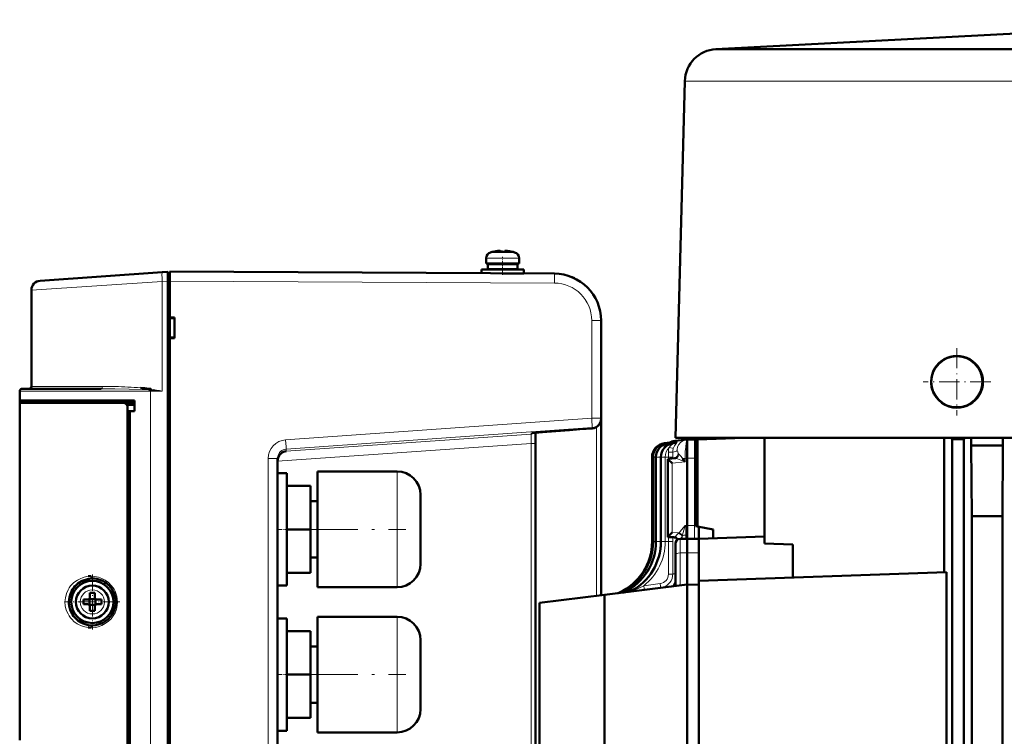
# Model space of a CAD drawing. Extents: x -2073 to 2460, y -1838 to 686.
# Tile 9 of 94: x -1813 to -1603, y 532 to 685. Entities that reach past the tile are written whole.
import ezdxf

# ---------------------------------------------------------------- set-up
doc = ezdxf.new("R2010")
doc.units = 0
doc.linetypes.add('DASHDOT', pattern=[18.5, 12, -3, 0.5, -3])

msp = doc.modelspace()

# ---------------------------------------------------------------- linework, layer by layer
at = {"color": 7, "lineweight": 50}
for p, q in [((-1543.26, 685.17), (-1664.63, 678.88)), ((-1664.43, 678.89), (-1664.59, 678.88)), ((-1664.19, 678.89), (-1664.43, 678.89)), ((-1664.19, 678.89), (-1661.82, 678.89)), ((-1661.82, 678.89), (-1644.38, 678.89)), ((-1644.38, 678.89), (-1551.21, 678.89)), ((-1671.26, 672.07), (-1673.26, 595.89)), ((-1712.07, 635.66), (-1712.06, 635.64)), ((-1710.91, 635.82), (-1711.08, 635.8)), ((-1710.64, 635.64), (-1710.64, 635.8)), ((-1709.64, 635.64), (-1709.64, 635.8)), ((-1709.37, 635.82), (-1709.21, 635.8)), ((-1708.22, 635.64), (-1708.21, 635.66)), ((-1713.64, 634.25), (-1713.64, 633.12)), ((-1713.64, 633.12), (-1713.64, 634.25)), ((-1713.64, 633.12), (-1710.14, 633.12)), ((-1713.29, 631.92), (-1713.29, 633.02)), ((-1713.29, 631.92), (-1713.29, 633.02)), ((-1710.14, 633.02), (-1713.29, 633.02)), ((-1712.14, 633.02), (-1712.14, 633.12)), ((-1712.14, 633.02), (-1712.14, 633.12)), ((-1710.14, 633.12), (-1706.64, 633.12)), ((-1706.99, 633.02), (-1710.14, 633.02)), ((-1708.14, 633.12), (-1708.14, 633.02)), ((-1706.99, 633.02), (-1706.99, 631.92)), ((-1706.64, 633.12), (-1706.64, 634.25)), ((-1808.79, 629.46), (-1782.74, 631.28)), ((-1782.74, 631.28), (-1781.55, 631.36)), ((-1781.55, 629.37), (-1781.55, 631.36)), ((-1781.15, 631.09), (-1781.55, 631.09)), ((-1699.09, 630.96), (-1781.15, 631.39)), ((-1714.64, 631.82), (-1714.64, 631.04)), ((-1710.14, 631.82), (-1714.64, 631.82)), ((-1714.64, 631.04), (-1714.64, 631.82)), ((-1710.14, 631.92), (-1713.29, 631.92)), ((-1712.14, 631.82), (-1712.14, 631.92)), ((-1712.14, 631.82), (-1712.14, 631.92)), ((-1706.99, 631.92), (-1710.14, 631.92)), ((-1705.64, 631.82), (-1710.14, 631.82)), ((-1705.64, 631.02), (-1710.06, 631.02)), ((-1708.14, 631.92), (-1708.14, 631.82)), ((-1708.14, 631.02), (-1708.14, 631.01)), ((-1705.64, 631.02), (-1705.64, 631.82)), ((-1781.55, 421.41), (-1781.55, 629.37)), ((-1781.15, 629.39), (-1781.15, 621.59)), ((-1810.65, 627.46), (-1810.65, 606.89)), ((-1781.15, 621.59), (-1780.15, 621.59)), ((-1781.15, 621.59), (-1781.15, 621.45)), ((-1781.15, 621.54), (-1781.15, 617.24)), ((-1781.15, 621.45), (-1780.15, 621.39)), ((-1780.15, 621.59), (-1780.15, 617.19)), ((-1689.15, 600.12), (-1689.15, 620.96)), ((-1780.15, 617.39), (-1781.15, 617.32)), ((-1781.15, 617.32), (-1781.15, 617.19)), ((-1781.15, 617.19), (-1781.15, 529.59)), ((-1780.15, 617.19), (-1781.15, 617.19)), ((-1813.15, 603.89), (-1813.15, 605.89)), ((-1804.74, 606.39), (-1812.65, 606.39)), ((-1795.74, 606.39), (-1804.74, 606.39)), ((-1785.23, 606.1), (-1785.61, 606.13)), ((-1785.24, 606.11), (-1785.6, 606.14)), ((-1785.56, 606.39), (-1785.18, 606.37)), ((-1813.15, 603.39), (-1813.15, 603.89)), ((-1788.65, 603.89), (-1813.15, 603.89)), ((-1813.15, 603.39), (-1791.09, 603.39)), ((-1813.15, 531.39), (-1813.15, 603.39)), ((-1812.85, 603.39), (-1812.85, 603.89)), ((-1788.65, 603.39), (-1791.09, 603.39)), ((-1788.65, 602.94), (-1790.32, 602.99)), ((-1788.65, 601.59), (-1788.65, 603.89)), ((-1790.15, 448.36), (-1790.15, 602.42)), ((-1788.65, 601.59), (-1790.15, 601.59)), ((-1789.65, 601.55), (-1790.15, 601.54)), ((-1790.15, 601.54), (-1790.15, 449.24)), ((-1788.65, 601.59), (-1789.65, 601.55)), ((-1789.65, 601.55), (-1789.65, 449.22)), ((-1689.15, 599.92), (-1689.15, 600.12)), ((-1689.15, 562.33), (-1689.15, 599.92)), ((-1703.15, 594.7), (-1703.15, 596.98)), ((-1693.65, 597.74), (-1691, 597.93)), ((-1703.15, 456.08), (-1703.15, 594.7)), ((-1674.54, 594.92), (-1675.63, 594.79)), ((-1674.49, 594.9), (-1675.42, 594.79)), ((-1674.11, 594.87), (-1674.79, 594.79)), ((-1673.38, 594.83), (-1673.75, 594.79)), ((-1670.79, 595.58), (-1673.34, 595.27)), ((-1666.99, 595.89), (-1673.26, 595.89)), ((-1670.76, 595.59), (-1670.79, 595.58)), ((-1669.23, 595.55), (-1670.76, 595.59)), ((-1670.76, 595.59), (-1670.76, 594.05)), ((-1668.95, 594.59), (-1668.95, 577.04)), ((-1659.52, 595.89), (-1668.78, 595.59)), ((-1668.78, 595.59), (-1668.78, 595.59)), ((-1668.78, 595.59), (-1668.58, 595.58)), ((-1658.6, 595.89), (-1668.58, 595.58)), ((-1668.58, 576.97), (-1668.58, 595.58)), ((-1668.27, 595.89), (-1668.27, 595.61)), ((-1659.76, 595.89), (-1666.99, 595.89)), ((-1650.74, 595.89), (-1659.76, 595.89)), ((-1654.26, 573.39), (-1654.26, 595.89)), ((-1635.64, 595.89), (-1650.74, 595.89)), ((-1610.83, 595.89), (-1635.64, 595.89)), ((-1615.99, 567.21), (-1615.99, 595.89)), ((-1614.25, 595.64), (-1614.55, 595.89)), ((-1614.25, 455.74), (-1614.25, 595.64)), ((-1614.25, 595.64), (-1611.75, 595.64)), ((-1611.75, 595.64), (-1611.45, 595.89)), ((-1611.75, 455.74), (-1611.75, 595.64)), ((-1543.26, 595.89), (-1610.83, 595.89)), ((-1670.76, 594.05), (-1670.76, 591.59)), ((-1610.04, 579.21), (-1610.19, 594.27)), ((-1603.44, 594.27), (-1610.19, 594.27)), ((-1603.54, 579.21), (-1603.44, 594.27)), ((-1758.15, 459.26), (-1758.15, 591.51)), ((-1678.26, 591.81), (-1678.26, 573.78)), ((-1678.05, 591.81), (-1678.05, 573.78)), ((-1677.43, 573.78), (-1677.43, 591.81)), ((-1676.38, 573.78), (-1676.38, 591.81)), ((-1674.91, 591.38), (-1674.03, 591.49)), ((-1674.91, 574.73), (-1674.91, 591.38)), ((-1674.03, 591.49), (-1673.45, 591.56)), ((-1671.19, 590.83), (-1671.38, 590.97)), ((-1670.76, 591.59), (-1670.76, 591.58)), ((-1670.76, 577.22), (-1670.76, 591.58)), ((-1758.15, 576.39), (-1758.15, 588.39)), ((-1756.15, 588.39), (-1758.15, 588.39)), ((-1758.15, 576.39), (-1758.15, 588.39)), ((-1756.15, 588.39), (-1758.15, 588.39)), ((-1758.15, 576.39), (-1758.15, 588.39)), ((-1756.15, 588.39), (-1758.15, 588.39)), ((-1758.15, 576.39), (-1758.15, 588.39)), ((-1756.15, 588.39), (-1758.15, 588.39)), ((-1758.15, 576.39), (-1758.15, 588.39)), ((-1756.15, 588.39), (-1758.15, 588.39)), ((-1756.15, 588.39), (-1756.15, 576.39)), ((-1756.15, 588.39), (-1756.15, 576.39)), ((-1756.15, 588.39), (-1756.15, 576.39)), ((-1756.15, 588.39), (-1756.15, 576.39)), ((-1756.15, 588.39), (-1756.15, 576.39)), ((-1749.65, 576.39), (-1749.65, 588.74)), ((-1749.65, 588.74), (-1732.65, 588.74)), ((-1749.65, 576.39), (-1749.65, 588.74)), ((-1749.65, 588.74), (-1732.65, 588.74)), ((-1749.65, 576.39), (-1749.65, 588.74)), ((-1749.65, 588.74), (-1732.65, 588.74)), ((-1749.65, 576.39), (-1749.65, 588.74)), ((-1749.65, 588.74), (-1732.65, 588.74)), ((-1749.65, 576.39), (-1749.65, 588.74)), ((-1749.65, 588.74), (-1732.65, 588.74)), ((-1756.15, 585.64), (-1751.15, 585.64)), ((-1756.15, 585.64), (-1751.15, 585.64)), ((-1756.15, 585.64), (-1751.15, 585.64)), ((-1756.15, 585.64), (-1751.15, 585.64)), ((-1756.15, 585.64), (-1751.15, 585.64)), ((-1751.15, 576.39), (-1751.15, 585.64)), ((-1751.15, 576.39), (-1751.15, 585.64)), ((-1751.15, 576.39), (-1751.15, 585.64)), ((-1751.15, 576.39), (-1751.15, 585.64)), ((-1751.15, 576.39), (-1751.15, 585.64)), ((-1749.65, 582.39), (-1751.15, 582.39)), ((-1749.65, 582.39), (-1751.15, 582.39)), ((-1749.65, 582.39), (-1751.15, 582.39)), ((-1749.65, 582.39), (-1751.15, 582.39)), ((-1749.65, 582.39), (-1751.15, 582.39)), ((-1727.65, 583.74), (-1727.65, 576.39)), ((-1727.65, 583.74), (-1727.65, 576.39)), ((-1727.65, 583.74), (-1727.65, 576.39)), ((-1727.65, 583.74), (-1727.65, 576.39)), ((-1727.65, 583.74), (-1727.65, 576.39)), ((-1610.04, 455.74), (-1610.04, 579.21)), ((-1610.04, 579.21), (-1603.54, 579.21)), ((-1603.54, 455.74), (-1603.54, 579.21)), ((-1758.15, 564.39), (-1758.15, 576.39)), ((-1758.15, 564.39), (-1758.15, 576.39)), ((-1758.15, 564.39), (-1758.15, 576.39)), ((-1758.15, 564.39), (-1758.15, 576.39)), ((-1758.15, 564.39), (-1758.15, 576.39)), ((-1751.15, 576.39), (-1756.15, 576.39)), ((-1756.15, 576.39), (-1756.15, 564.39)), ((-1751.15, 576.39), (-1756.15, 576.39)), ((-1756.15, 576.39), (-1756.15, 564.39)), ((-1751.15, 576.39), (-1756.15, 576.39)), ((-1756.15, 576.39), (-1756.15, 564.39)), ((-1751.15, 576.39), (-1756.15, 576.39)), ((-1756.15, 576.39), (-1756.15, 564.39)), ((-1751.15, 576.39), (-1756.15, 576.39)), ((-1756.15, 576.39), (-1756.15, 564.39)), ((-1751.15, 567.14), (-1751.15, 576.39)), ((-1751.15, 567.14), (-1751.15, 576.39)), ((-1751.15, 567.14), (-1751.15, 576.39)), ((-1751.15, 567.14), (-1751.15, 576.39)), ((-1751.15, 567.14), (-1751.15, 576.39)), ((-1749.65, 564.04), (-1749.65, 576.39)), ((-1749.65, 564.04), (-1749.65, 576.39)), ((-1749.65, 564.04), (-1749.65, 576.39)), ((-1749.65, 564.04), (-1749.65, 576.39)), ((-1749.65, 564.04), (-1749.65, 576.39)), ((-1727.65, 576.39), (-1727.65, 569.04)), ((-1668.95, 577.04), (-1668.58, 576.97)), ((-1668.58, 576.97), (-1665.26, 576.39)), ((-1668.27, 576.92), (-1668.27, 574.39)), ((-1665.26, 574.49), (-1665.26, 576.39)), ((-1674.91, 574.73), (-1673.94, 574.7)), ((-1673.94, 574.7), (-1673.57, 574.69)), ((-1672.28, 574.35), (-1670.76, 574.39)), ((-1670.76, 574.39), (-1670.76, 571.39)), ((-1668.51, 574.33), (-1670.76, 574.39)), ((-1654.26, 574.88), (-1668.27, 574.39)), ((-1668.27, 574.39), (-1668.27, 566.92)), ((-1654.26, 573.39), (-1648.26, 573.18)), ((-1673.26, 570.87), (-1673.26, 573.35)), ((-1670.76, 571.39), (-1670.76, 564.59)), ((-1648.26, 566.09), (-1648.26, 573.18)), ((-1749.65, 570.39), (-1751.15, 570.39)), ((-1749.65, 570.39), (-1751.15, 570.39)), ((-1749.65, 570.39), (-1751.15, 570.39)), ((-1749.65, 570.39), (-1751.15, 570.39)), ((-1749.65, 570.39), (-1751.15, 570.39)), ((-1673.26, 564.28), (-1673.26, 570.87)), ((-1756.15, 567.14), (-1751.15, 567.14)), ((-1756.15, 567.14), (-1751.15, 567.14)), ((-1756.15, 567.14), (-1751.15, 567.14)), ((-1756.15, 567.14), (-1751.15, 567.14)), ((-1756.15, 567.14), (-1751.15, 567.14)), ((-1615.48, 567.23), (-1668.27, 565.39)), ((-1615.48, 458.54), (-1615.48, 567.23)), ((-1668.26, 566.92), (-1668.27, 566.92)), ((-1668.27, 565.39), (-1668.27, 460.39)), ((-1668.26, 565.39), (-1668.26, 566.92)), ((-1794.27, 564.58), (-1794.23, 564.54)), ((-1756.15, 564.39), (-1758.15, 564.39)), ((-1756.15, 564.39), (-1758.15, 564.39)), ((-1756.15, 564.39), (-1758.15, 564.39)), ((-1756.15, 564.39), (-1758.15, 564.39)), ((-1756.15, 564.39), (-1758.15, 564.39)), ((-1749.65, 564.04), (-1732.65, 564.04)), ((-1749.65, 564.04), (-1732.65, 564.04)), ((-1749.65, 564.04), (-1732.65, 564.04)), ((-1749.65, 564.04), (-1732.65, 564.04)), ((-1749.65, 564.04), (-1732.65, 564.04)), ((-1670.76, 564.59), (-1688.41, 562.42)), ((-1668.27, 564.52), (-1670.76, 564.59)), ((-1670.76, 564.59), (-1670.76, 461.19)), ((-1798.65, 561.39), (-1799.57, 561.39)), ((-1798.28, 561.52), (-1798.29, 561.53)), ((-1797.01, 561.52), (-1798.28, 561.52)), ((-1798.28, 560.25), (-1798.28, 561.52)), ((-1798.15, 562.81), (-1798.15, 561.89)), ((-1797.15, 562.81), (-1797.15, 561.89)), ((-1797, 561.53), (-1797.01, 561.52)), ((-1797.01, 561.52), (-1797.01, 560.25)), ((-1796.65, 561.39), (-1795.72, 561.39)), ((-1702.26, 560.72), (-1688.41, 562.42)), ((-1688.41, 562.42), (-1688.41, 463.36)), ((-1798.65, 560.39), (-1799.57, 560.39)), ((-1798.28, 560.25), (-1798.29, 560.24)), ((-1797.01, 560.25), (-1798.28, 560.25)), ((-1798.15, 558.97), (-1798.15, 559.89)), ((-1797.15, 558.97), (-1797.15, 559.89)), ((-1797.01, 560.25), (-1797, 560.24)), ((-1795.72, 560.39), (-1796.65, 560.39)), ((-1702.26, 465.06), (-1702.26, 560.72)), ((-1758.15, 545.39), (-1758.15, 557.39)), ((-1756.15, 557.39), (-1758.15, 557.39)), ((-1756.15, 557.39), (-1756.15, 545.39)), ((-1749.65, 545.39), (-1749.65, 557.74)), ((-1749.65, 557.74), (-1732.65, 557.74)), ((-1756.15, 554.64), (-1751.15, 554.64)), ((-1751.15, 545.39), (-1751.15, 554.64)), ((-1727.65, 552.74), (-1727.65, 545.39)), ((-1749.65, 551.39), (-1751.15, 551.39)), ((-1758.15, 533.39), (-1758.15, 545.39)), ((-1751.15, 545.39), (-1756.15, 545.39)), ((-1756.15, 545.39), (-1756.15, 533.39)), ((-1751.15, 536.14), (-1751.15, 545.39)), ((-1749.65, 533.04), (-1749.65, 545.39)), ((-1727.65, 545.39), (-1727.65, 538.04)), ((-1749.65, 539.39), (-1751.15, 539.39)), ((-1756.15, 536.14), (-1751.15, 536.14)), ((-1756.15, 533.39), (-1758.15, 533.39)), ((-1749.65, 533.04), (-1732.65, 533.04))]:
    msp.add_line(p, q, dxfattribs=at)
at = {"color": 7, "lineweight": 18}
for p, q in [((-1664.59, 678.88), (-1664.63, 678.88)), ((-1671.26, 672.07), (-1668.77, 672.07)), ((-1668.77, 672.07), (-1649.33, 672.07)), ((-1649.33, 672.07), (-1543.32, 672.07)), ((-1712.72, 635.49), (-1712.71, 635.49)), ((-1710.14, 635.49), (-1712.71, 635.49)), ((-1710.12, 635.49), (-1710.14, 635.49)), ((-1707.57, 635.49), (-1710.12, 635.49)), ((-1713.64, 634.25), (-1713.64, 634.25)), ((-1710.14, 634.25), (-1713.64, 634.25)), ((-1710.11, 634.25), (-1710.14, 634.25)), ((-1706.64, 634.25), (-1710.11, 634.25)), ((-1782.74, 629.28), (-1810.65, 627.46)), ((-1781.55, 629.37), (-1782.74, 629.28)), ((-1782.74, 605.89), (-1782.74, 629.28)), ((-1781.55, 629.39), (-1781.15, 629.39)), ((-1781.15, 629.39), (-1699.09, 628.96)), ((-1691.14, 620.96), (-1689.15, 620.96)), ((-1691.14, 600.12), (-1691.14, 620.96)), ((-1813.15, 605.89), (-1805.11, 605.89)), ((-1802.61, 606.89), (-1810.65, 606.89)), ((-1805.11, 605.89), (-1785.24, 605.89)), ((-1795.51, 606.89), (-1802.61, 606.89)), ((-1782.74, 605.89), (-1785.24, 605.89)), ((-1785.24, 444.89), (-1785.24, 605.89)), ((-1756.42, 595.5), (-1691.14, 600.12)), ((-1689.15, 600.12), (-1691.14, 600.12)), ((-1756.29, 593.51), (-1691.01, 598.13)), ((-1704.08, 596.69), (-1756.29, 593.04)), ((-1704.08, 596.86), (-1704.08, 596.69)), ((-1691.01, 597.93), (-1693.65, 597.74)), ((-1691.01, 598.13), (-1691.01, 597.93)), ((-1690.09, 598.22), (-1690.09, 562.21)), ((-1704.08, 594.7), (-1758.15, 590.92)), ((-1703.15, 594.7), (-1704.08, 594.7)), ((-1704.08, 594.7), (-1704.08, 456.08)), ((-1675.42, 594.79), (-1675.63, 594.79)), ((-1674.79, 594.79), (-1675.42, 594.79)), ((-1674.23, 594.79), (-1674.79, 594.79)), ((-1674.63, 594.89), (-1674.54, 594.92)), ((-1674.41, 594.84), (-1674.34, 594.88)), ((-1674.1, 594.87), (-1674.11, 594.87)), ((-1673.91, 594.92), (-1673.93, 594.92)), ((-1673.92, 594.92), (-1673.91, 594.92)), ((-1673.38, 594.79), (-1673.75, 594.79)), ((-1659.51, 595.89), (-1668.78, 595.59)), ((-1756.35, 593.5), (-1756.29, 593.51)), ((-1756.29, 593.04), (-1756.29, 593.51)), ((-1675.66, 593.89), (-1675.57, 593.86)), ((-1674.77, 591.81), (-1674.77, 592.86)), ((-1673.85, 591.81), (-1673.85, 592.88)), ((-1672.62, 592.48), (-1672.61, 592.47)), ((-1760.14, 459.26), (-1760.14, 591.51)), ((-1760.14, 591.51), (-1758.15, 591.51)), ((-1678.26, 591.81), (-1678.05, 591.81)), ((-1678.05, 591.81), (-1677.43, 591.81)), ((-1676.5, 591.81), (-1677.43, 591.81)), ((-1676.5, 573.78), (-1676.5, 591.81)), ((-1676.5, 591.81), (-1676.38, 591.81)), ((-1675.45, 591.81), (-1676.38, 591.81)), ((-1675.45, 573.78), (-1675.45, 591.81)), ((-1675.45, 591.81), (-1674.77, 591.81)), ((-1674.77, 591.4), (-1674.77, 591.81)), ((-1674.77, 591.81), (-1673.85, 591.81)), ((-1671.19, 590.83), (-1673.94, 590.49)), ((-1673.94, 575.7), (-1673.94, 590.49)), ((-1673.85, 591.81), (-1673.85, 591.51)), ((-1673.47, 591.56), (-1673.46, 591.56)), ((-1671.19, 591.52), (-1671.72, 591.52)), ((-1671.19, 591.52), (-1670.76, 591.58)), ((-1671.19, 590.83), (-1671.19, 591.52)), ((-1669.23, 591.55), (-1670.76, 591.59)), ((-1668.95, 591.55), (-1669.23, 591.55)), ((-1669.23, 577.18), (-1669.23, 591.55)), ((-1732.65, 576.39), (-1732.65, 588.74)), ((-1732.65, 576.39), (-1732.65, 588.74)), ((-1732.65, 576.39), (-1732.65, 588.74)), ((-1732.65, 576.39), (-1732.65, 588.74)), ((-1732.65, 576.39), (-1732.65, 588.74)), ((-1732.65, 576.39), (-1732.65, 564.04)), ((-1732.65, 576.39), (-1732.65, 564.04)), ((-1732.65, 576.39), (-1732.65, 564.04)), ((-1732.65, 576.39), (-1732.65, 564.04)), ((-1732.65, 576.39), (-1732.65, 564.04)), ((-1673.94, 575.7), (-1672.46, 575.65)), ((-1672.59, 575.54), (-1672.46, 575.65)), ((-1671.19, 577.21), (-1671.08, 577.21)), ((-1671.08, 577.21), (-1670.76, 577.22)), ((-1670.76, 577.23), (-1669.23, 577.18)), ((-1668.95, 577.18), (-1669.23, 577.18)), ((-1678.26, 573.78), (-1678.05, 573.78)), ((-1678.05, 573.78), (-1677.43, 573.78)), ((-1676.5, 573.78), (-1677.43, 573.78)), ((-1676.5, 573.78), (-1676.38, 573.78)), ((-1675.45, 573.78), (-1676.38, 573.78)), ((-1675.45, 573.78), (-1674.77, 573.78)), ((-1674.77, 573.78), (-1674.77, 574.73)), ((-1674.77, 573.78), (-1673.85, 573.78)), ((-1673.85, 574.7), (-1673.85, 573.78)), ((-1672.81, 574.25), (-1672.8, 574.19)), ((-1672.28, 574.35), (-1672.28, 571.37)), ((-1672.13, 574.35), (-1671.82, 575)), ((-1671.82, 575), (-1671.83, 574.96)), ((-1671.82, 575), (-1671.77, 575.2)), ((-1672.28, 571.37), (-1670.76, 571.39)), ((-1672.28, 571.37), (-1672.28, 564.4)), ((-1668.27, 571.36), (-1670.76, 571.39)), ((-1673.48, 566.91), (-1673.83, 566.87)), ((-1673.43, 566.92), (-1673.48, 566.91)), ((-1797.62, 563.46), (-1797.65, 563.46)), ((-1681.13, 564.22), (-1681.26, 564.21)), ((-1681.26, 564.21), (-1681.25, 564.13)), ((-1676.52, 564.8), (-1680.02, 564.36)), ((-1800.22, 560.91), (-1800.22, 560.89)), ((-1795.07, 560.86), (-1795.07, 560.89)), ((-1797.67, 558.32), (-1797.65, 558.32)), ((-1732.65, 545.39), (-1732.65, 557.74)), ((-1732.65, 545.39), (-1732.65, 533.04))]:
    msp.add_line(p, q, dxfattribs=at)
at = {"color": 7, "linetype": 'DASHDOT', "lineweight": 18, "ltscale": 0.000933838}
msp.add_line((-1711.14, 635.83), (-1711.14, 635.79), dxfattribs=at)
at = {"color": 7, "linetype": 'DASHDOT', "lineweight": 18, "ltscale": 0.000656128}
msp.add_line((-1711.14, 635.79), (-1711.14, 635.82), dxfattribs=at)
at = {"color": 7, "linetype": 'DASHDOT', "lineweight": 18, "ltscale": 0.097174}
msp.add_line((-1710.14, 630.68), (-1710.14, 634.57), dxfattribs=at)
at = {"color": 7, "linetype": 'DASHDOT', "lineweight": 18, "ltscale": 0.000778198}
msp.add_line((-1709.14, 635.79), (-1709.14, 635.83), dxfattribs=at)
at = {"color": 7, "linetype": 'DASHDOT', "lineweight": 18, "ltscale": 0.000671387}
msp.add_line((-1709.14, 635.79), (-1709.14, 635.82), dxfattribs=at)
at = {"color": 7, "linetype": 'DASHDOT', "lineweight": 18, "ltscale": 0.033014}
msp.add_line((-1710.14, 633.13), (-1710.14, 631.81), dxfattribs=at)
at = {"color": 7, "linetype": 'DASHDOT', "lineweight": 18, "ltscale": 0.023297}
msp.add_line((-1710.14, 631.89), (-1710.14, 630.96), dxfattribs=at)
at = {"color": 7, "linetype": 'DASHDOT', "lineweight": 18, "ltscale": 0.012015}
msp.add_line((-1781.11, 629.4), (-1781.59, 629.4), dxfattribs=at)
at = {"color": 7, "linetype": 'DASHDOT', "lineweight": 18, "ltscale": 0.357834}
msp.add_line((-1613.26, 615.05), (-1613.26, 600.73), dxfattribs=at)
at = {"color": 7, "linetype": 'DASHDOT', "lineweight": 18, "ltscale": 0.359885}
for p, q in [((-1613.23, 615.08), (-1613.23, 600.69)), ((-1606.03, 607.88), (-1620.43, 607.88))]:
    msp.add_line(p, q, dxfattribs=at)
at = {"color": 7, "linetype": 'DASHDOT', "lineweight": 18, "ltscale": 0.357831}
msp.add_line((-1606.1, 607.89), (-1620.42, 607.89), dxfattribs=at)
at = {"color": 7, "linetype": 'DASHDOT', "lineweight": 18, "ltscale": 0.060016}
for p, q in [((-1755.95, 576.39), (-1758.35, 576.39)), ((-1755.95, 545.39), (-1758.35, 545.39))]:
    msp.add_line(p, q, dxfattribs=at)
at = {"color": 7, "linetype": 'DASHDOT', "lineweight": 18}
for p, q in [((-1753, 576.39), (-1730.8, 576.39)), ((-1753, 545.39), (-1730.8, 545.39))]:
    msp.add_line(p, q, dxfattribs=at)
at = {"color": 7, "linetype": 'DASHDOT', "lineweight": 18, "ltscale": 0.292502}
for p, q in [((-1797.65, 566.74), (-1797.65, 555.04)), ((-1791.8, 560.89), (-1803.5, 560.89))]:
    msp.add_line(p, q, dxfattribs=at)
at = {"color": 7, "lineweight": 50}
for points in [[(-1710.64, 635.8), (-1710.64, 635.8), (-1710.65, 635.8), (-1710.65, 635.81), (-1710.67, 635.81), (-1710.73, 635.82), (-1711.14, 635.8)], [(-1710.64, 635.8), (-1710.64, 635.8), (-1710.64, 635.8), (-1710.65, 635.81), (-1710.66, 635.81), (-1710.69, 635.82)], [(-1709.64, 635.8), (-1709.64, 635.8), (-1709.64, 635.8), (-1709.64, 635.81), (-1709.62, 635.81), (-1709.54, 635.82)], [(-1709.64, 635.8), (-1709.64, 635.8), (-1709.64, 635.8), (-1709.63, 635.81), (-1709.61, 635.81), (-1709.56, 635.82), (-1709.42, 635.82), (-1709.14, 635.8)], [(-1618.48, 606.14), (-1618.65, 606.83), (-1618.72, 607.54), (-1618.72, 608.01), (-1618.66, 608.71), (-1618.52, 609.4), (-1618.38, 609.86), (-1618.2, 610.3), (-1617.99, 610.71)], [(-1790.15, 602.42), (-1790.17, 602.64), (-1790.25, 602.86), (-1790.37, 603.05), (-1790.54, 603.21), (-1790.74, 603.32), (-1791.09, 603.39)], [(-1703.9, 596.9), (-1701.66, 597.12), (-1695.9, 597.57), (-1693.65, 597.74)], [(-1673.32, 595.27), (-1673.75, 595.19), (-1674.08, 595.08), (-1674.43, 594.91)], [(-1673.32, 595.27), (-1673.79, 595.18), (-1674.15, 595.05), (-1674.29, 594.99)], [(-1668.78, 595.59), (-1668.79, 595.59), (-1668.81, 595.57), (-1668.84, 595.53), (-1668.88, 595.41), (-1668.93, 595.04), (-1668.95, 594.59)], [(-1758.15, 591.02), (-1758.12, 591.31), (-1758.06, 591.59), (-1757.83, 592.09), (-1757.63, 592.37), (-1757.4, 592.6)], [(-1674.91, 591.38), (-1674.9, 591.37), (-1674.89, 591.36), (-1674.75, 591.23), (-1673.94, 590.49)], [(-1671.38, 590.97), (-1671.44, 591.02), (-1671.55, 591.16), (-1671.72, 591.52)], [(-1673.94, 575.7), (-1674.8, 574.85), (-1674.89, 574.75), (-1674.9, 574.74), (-1674.91, 574.73)], [(-1673.47, 574.68), (-1673.12, 574.56), (-1672.88, 574.35), (-1672.78, 574.2)], [(-1668.27, 574.27), (-1668.28, 574.28), (-1668.32, 574.3), (-1668.51, 574.33)], [(-1798.51, 566.36), (-1798.08, 566.39), (-1797.89, 566.39)], [(-1797.89, 555.39), (-1798.45, 555.41), (-1798.51, 555.42)]]:
    msp.add_lwpolyline(points, dxfattribs=at)
at = {"color": 7, "lineweight": 18}
for points in [[(-1785.6, 606.14), (-1787.02, 606.22), (-1789.81, 606.32), (-1792.85, 606.37), (-1795.73, 606.39)], [(-1693.65, 597.74), (-1701.82, 597.11), (-1703.77, 596.92), (-1704.03, 596.88), (-1704.06, 596.87), (-1704.07, 596.87), (-1704.07, 596.86), (-1704.08, 596.86), (-1704.08, 596.86)], [(-1704.08, 596.69), (-1704.07, 596.69), (-1704.07, 596.69), (-1704.06, 596.65), (-1704.05, 596.33), (-1704.08, 594.7)], [(-1674.86, 594.57), (-1674.55, 594.7), (-1674.26, 594.78), (-1674.23, 594.79)], [(-1674.57, 594.87), (-1674.49, 594.9), (-1674.48, 594.9), (-1674.48, 594.9), (-1674.48, 594.9), (-1674.48, 594.9), (-1674.49, 594.9), (-1674.52, 594.88), (-1674.73, 594.8)], [(-1674.61, 593.89), (-1674.43, 594.13), (-1674.21, 594.33), (-1673.88, 594.55), (-1673.56, 594.7), (-1673.42, 594.76), (-1673.39, 594.77), (-1673.38, 594.78), (-1673.38, 594.79), (-1673.38, 594.79)], [(-1674.26, 594.96), (-1674.17, 595), (-1674.16, 595), (-1674.16, 595), (-1674.15, 595), (-1674.16, 595), (-1674.16, 595), (-1674.16, 594.99), (-1674.34, 594.88)], [(-1674.23, 594.79), (-1674.13, 594.84), (-1674.11, 594.86), (-1674.1, 594.87), (-1674.1, 594.87), (-1674.1, 594.87), (-1674.1, 594.87)], [(-1673.8, 594.92), (-1673.74, 594.97), (-1673.72, 594.99), (-1673.72, 594.99), (-1673.72, 595), (-1673.72, 595), (-1673.72, 595), (-1673.73, 595), (-1673.74, 595), (-1673.91, 594.92)], [(-1673.73, 593.66), (-1673.48, 594.24), (-1673.13, 594.73), (-1672.96, 594.91), (-1672.91, 594.97)], [(-1673.38, 594.79), (-1673.36, 594.81), (-1673.36, 594.82), (-1673.36, 594.83), (-1673.36, 594.83), (-1673.37, 594.83), (-1673.38, 594.83)], [(-1672.91, 594.97), (-1672.9, 594.99), (-1672.9, 595), (-1672.9, 595), (-1672.91, 595.01), (-1672.92, 595.01), (-1672.96, 595), (-1673.05, 594.97)], [(-1670.79, 595.58), (-1671.31, 595.46), (-1671.8, 595.23), (-1672.22, 594.89), (-1672.56, 594.47), (-1672.8, 593.99), (-1672.93, 593.46), (-1672.95, 593.12)], [(-1671.09, 593.95), (-1670.97, 594.85), (-1670.85, 595.44), (-1670.8, 595.57), (-1670.8, 595.58), (-1670.79, 595.58)], [(-1669.23, 595.55), (-1669.23, 595.55), (-1669.23, 595.55), (-1669.23, 595.52), (-1669.23, 595.3), (-1669.22, 593.81), (-1669.23, 591.55)], [(-1674.77, 592.86), (-1673.97, 592.87), (-1673.88, 592.88), (-1673.85, 592.88)], [(-1674.61, 593.89), (-1673.92, 593.7), (-1673.75, 593.66), (-1673.73, 593.66)], [(-1672.95, 593.12), (-1673.05, 593.09), (-1673.85, 592.88)], [(-1673.46, 591.56), (-1673.2, 591.63), (-1672.97, 591.77), (-1672.79, 591.97), (-1672.67, 592.21), (-1672.62, 592.48)], [(-1673.45, 591.56), (-1673.19, 591.63), (-1672.97, 591.77), (-1672.79, 591.97), (-1672.66, 592.21), (-1672.61, 592.47)], [(-1672.67, 592.5), (-1672.75, 592.97), (-1672.8, 593.11), (-1672.83, 593.15), (-1672.85, 593.17), (-1672.87, 593.18), (-1672.9, 593.17), (-1672.92, 593.15), (-1672.95, 593.12)], [(-1672.61, 592.47), (-1672.51, 592.39), (-1672.25, 592.12), (-1671.72, 591.52)], [(-1671.19, 591.52), (-1671.2, 592.27), (-1671.17, 593.02), (-1671.09, 593.95)], [(-1673.45, 591.56), (-1673.26, 591.55), (-1672.8, 591.42), (-1672.15, 591.17), (-1671.67, 591.02), (-1671.38, 590.97)], [(-1673.22, 574.95), (-1673.04, 575.14), (-1672.59, 575.54)], [(-1672.59, 575.54), (-1672.06, 575.2), (-1671.82, 575)], [(-1671.19, 577.21), (-1671.32, 577.06), (-1671.58, 576.76), (-1671.97, 576.31), (-1672.46, 575.65)], [(-1671.19, 577.21), (-1671.36, 576.68), (-1671.77, 575.2)], [(-1669.22, 574.35), (-1669.22, 575.42), (-1669.23, 577.18)], [(-1673.51, 574.69), (-1673.43, 574.72), (-1673.29, 574.87), (-1673.22, 574.95)], [(-1671.83, 574.96), (-1671.68, 575.05), (-1671.51, 575.12), (-1671.32, 575.16), (-1671.04, 575.18)], [(-1801.58, 556.75), (-1801.97, 557.12), (-1802.31, 557.51), (-1802.6, 557.91), (-1802.84, 558.33), (-1803.21, 559.17), (-1803.42, 560.04), (-1803.49, 560.91), (-1803.41, 561.79), (-1803.19, 562.66), (-1802.82, 563.5), (-1802.57, 563.91), (-1802.28, 564.31), (-1801.95, 564.68), (-1801.58, 565.03)], [(-1801.58, 565.03), (-1800.85, 565.56), (-1800.28, 565.86), (-1799.63, 566.11), (-1798.91, 566.3), (-1798.51, 566.36)], [(-1797.89, 566.39), (-1797.13, 566.34), (-1796.37, 566.18), (-1795.61, 565.91), (-1794.89, 565.53), (-1794.2, 565.02)], [(-1794.2, 565.02), (-1793.55, 564.36), (-1793.02, 563.59), (-1792.81, 563.18), (-1792.63, 562.75), (-1792.45, 562.14), (-1792.34, 561.52), (-1792.3, 560.89)], [(-1673.83, 566.87), (-1673.87, 566.37), (-1674, 565.88), (-1674.21, 565.41), (-1674.44, 565.06), (-1674.72, 564.73), (-1675.08, 564.43), (-1675.49, 564.18), (-1675.97, 563.99), (-1676.47, 563.89)], [(-1674.76, 566.82), (-1673.95, 566.85), (-1673.86, 566.86), (-1673.83, 566.87)], [(-1683.25, 563.49), (-1684.13, 563.14), (-1685.02, 562.89)], [(-1684.16, 563), (-1683.38, 563.22), (-1682.72, 563.48), (-1681.56, 564.05), (-1681.26, 564.21)], [(-1682.75, 563.18), (-1682.72, 563.19), (-1681.98, 563.42), (-1681.06, 563.81), (-1680.02, 564.36)], [(-1680.02, 564.36), (-1679.96, 563.78), (-1679.95, 563.54), (-1679.95, 563.48), (-1679.96, 563.46), (-1679.96, 563.46), (-1679.96, 563.46), (-1679.96, 563.46)], [(-1676.52, 564.8), (-1676.47, 564.2), (-1676.46, 563.98), (-1676.46, 563.9), (-1676.47, 563.89), (-1676.47, 563.89), (-1676.47, 563.89), (-1676.47, 563.89)], [(-1792.3, 560.89), (-1792.36, 560.1), (-1792.53, 559.32), (-1792.81, 558.59), (-1793.19, 557.91), (-1793.66, 557.3), (-1794.2, 556.76)], [(-1798.51, 555.42), (-1799.28, 555.56), (-1799.97, 555.78), (-1800.59, 556.07), (-1800.87, 556.23), (-1801.58, 556.75)], [(-1794.2, 556.76), (-1794.88, 556.26), (-1795.61, 555.87), (-1796.38, 555.6), (-1796.96, 555.47), (-1797.89, 555.39)]]:
    msp.add_lwpolyline(points, dxfattribs=at)
msp.add_circle((-1613.26, 607.89), 5.31, dxfattribs=at)
at = {"color": 7, "lineweight": 50}
msp.add_circle((-1797.65, 560.89), 4.5, dxfattribs=at)
for centre, radius, start, end in [((-1664.27, 671.89), 7, 92.9631, 178.5001), ((-1712.34, 634.25), 1.3, 106.6015, 180), ((-1712.34, 634.25), 1.3, 106.6015, 180), ((-1710.14, 626.87), 9, 102.3778, 106.6015), ((-1710.14, 626.87), 9, 102.3778, 106.6015), ((-1710.14, 626.86), 8.99, 96.3897, 102.3492), ((-1710.14, 626.87), 8.99, 96.3893, 102.3497), ((-1710.14, 626.87), 8.99, 96.3893, 102.3497), ((-1710.14, 626.86), 8.99, 96.3897, 102.3492), ((-1710.71, 632.01), 3.82, 92.3233, 96.5681), ((-1710.14, 625.76), 9.9, 89.9998, 92.8943), ((-1710.14, 625.76), 9.9, 89.9998, 92.8943), ((-1710.14, 625.76), 9.9, 89.9998, 92.8943), ((-1710.14, 625.75), 9.9, 90, 92.1365), ((-1710.14, 625.75), 9.9, 87.106, 89.9999), ((-1710.14, 625.75), 9.9, 87.106, 89.9999), ((-1710.14, 625.75), 9.9, 87.106, 89.9999), ((-1710.14, 626.87), 8.99, 77.6503, 83.6107), ((-1710.14, 626.87), 8.99, 77.6503, 83.6107), ((-1710.14, 626.87), 8.99, 77.6503, 83.6107), ((-1710.14, 626.87), 8.99, 77.6503, 83.6107), ((-1710.14, 626.87), 9, 73.3984, 77.6222), ((-1707.94, 634.25), 1.3, 0, 73.3984), ((-1699.15, 620.96), 10, 0, 89.7), ((-1699.16, 620.94), 10.02, 64.3266, 68.2302), ((-1808.65, 627.46), 2, 94, 180), ((-1613.23, 607.89), 5.53, 90.3375, 149.3171), ((-1613.23, 607.88), 5.54, 269.6887, 90.3113), ((-1812.65, 605.89), 0.5, 90, 180), ((-1811.15, 606.89), 0.5, 270, 0), ((-1789.93, 575.11), 31.58, 82.0417, 85.3768), ((-1788.36, 606.76), 2.82, 347.1582, 352.5237), ((-1788.34, 606.78), 2.81, 346.8887, 352.07), ((-1785.93, 602.87), 3.54, 77.9977, 83.9785), ((-1788.25, 606.83), 3.1, 346.5612, 350.7328), ((-1788.35, 606.83), 3.21, 346.8919, 351.6715), ((-1613.23, 607.88), 5.53, 198.3705, 269.6598), ((-1691.15, 599.92), 2, 274.0921, 359.9969), ((-1675.26, 591.81), 3, 97.0079, 180.0001), ((-1675.26, 591.81), 3, 96.9905, 179.9989), ((-1675.05, 591.81), 3, 96.993, 180.0001), ((-1674.43, 591.81), 3, 96.997, 180.0001), ((-1673.38, 591.81), 3, 96.9957, 180.0001), ((-1673.86, 592.58), 2.23, 116.7266, 143.9111), ((-1674.66, 595.91), 0.997, 276.9928, 291.6319), ((-1674.59, 595.84), 0.945, 276.7993, 292.0517), ((-1673.21, 592.73), 2.51, 115.0297, 119.322), ((-1672.96, 592.3), 3, 96.9998, 115.1953), ((-1674.2, 595.71), 0.838, 276.4583, 291.5137), ((-1673.46, 595.57), 0.739, 276.1795, 292.0481), ((-1669.26, 594.55), 1, 66.5404, 88.5), ((-1462.96, 597.31), 147.26, 180.5519, 181.1813), ((-1821.79, 597.31), 218.38, 359.2036, 359.628), ((-1756.12, 591.02), 2.03, 129.2225, 179.8948), ((-1756.12, 591.03), 2.02, 94.7599, 129.3411), ((-1673.58, 592.45), 0.898, 277.2414, 325.624), ((-1673.34, 592.3), 0.618, 324.9479, 338.5709), ((-1732.65, 583.74), 5, 0, 90), ((-1732.65, 583.74), 5, 0, 90), ((-1732.65, 583.74), 5, 0, 90), ((-1732.65, 583.74), 5, 0, 90), ((-1732.65, 583.74), 5, 0, 90), ((-2043.76, 575.56), 373, 359.8205, 0.2561), ((-1690.26, 573.78), 12, 294.3406, 359.9999), ((-1690.05, 573.78), 12, 294.779, 359.9998), ((-1689.43, 573.78), 12, 296.0492, 359.9999), ((-1688.38, 573.78), 12, 297.9719, 0), ((-1673.6, 573.73), 0.957, 81.8621, 87.9889), ((-1672.26, 573.35), 1, 91.5, 180), ((-1732.65, 569.04), 5, 270, 360), ((-1732.65, 569.04), 5, 270, 360), ((-1732.65, 569.04), 5, 270, 360), ((-1732.65, 569.04), 5, 270, 360), ((-1732.65, 569.04), 5, 270, 360), ((-1797.65, 560.89), 5, 90, 180), ((-1797.65, 560.89), 5, 113.356, 152.5217), ((-1797.65, 560.89), 5, 47.5244, 90.0022), ((-1674.26, 565.17), 1, 277.0001, 0.0036), ((-1797.65, 560.89), 3.5, 180, 90), ((-1797.65, 560.89), 3.5, 90, 180), ((-1797.65, 560.89), 5, 270, 46.8741), ((-1685.44, 563.8), 1, 277.3444, 294.7488), ((-1684.6, 563.9), 1.01, 277.6745, 295.9848), ((-1683.22, 564.07), 1, 277.4548, 297.9765), ((-1797.63, 560.89), 5.02, 180.0207, 189.2982), ((-1782.44, 560.89), 17.13, 178.3286, 181.6729), ((-1798.65, 561.89), 0.5, 270, 0), ((-1797.65, 545.68), 17.14, 89.9996, 91.6715), ((-1797.65, 545.72), 17.1, 88.3267, 90.0022), ((-1796.65, 561.89), 0.5, 180, 270), ((-1812.82, 560.89), 17.1, 359.9978, 1.6733), ((-1812.82, 560.89), 17.1, 358.3267, 0.0022), ((-1685.73, 563.76), 1, 277.0158, 294.3402), ((-1797.65, 560.89), 5, 189.3094, 270), ((-1798.65, 559.89), 0.5, 0, 90), ((-1797.65, 576.1), 17.14, 268.3285, 270.0004), ((-1797.65, 576.06), 17.1, 269.9978, 271.6733), ((-1796.65, 559.89), 0.5, 90, 180), ((-1797.65, 560.89), 5, 207.1861, 246.7), ((-1732.65, 552.74), 5, 0, 90), ((-1732.65, 538.04), 5, 270, 360)]:
    msp.add_arc(centre, radius, start, end, dxfattribs=at)
at = {"color": 7, "lineweight": 18}
for centre, radius, start, end in [((-1699.14, 620.96), 8, 359.9985, 89.7014), ((-1613.26, 607.89), 5.51, 198.537, 149.1554), ((-1796.36, 606.87), 0.852, 337.0771, 1.532), ((-1795.36, 491.25), 115.64, 87.365, 90.0726), ((-1793.28, 537.14), 69.7, 85.1476, 87.3411), ((-1815.94, 245.86), 361.55, 84.7305, 85.1277), ((-1817.42, 420.98), 188.13, 79.3785, 80.1373), ((-1691.15, 599.92), 2, 274.0716, 359.9957), ((-1756.13, 591.51), 4, 94.071, 179.9816), ((-1675.26, 591.81), 3, 96.9872, 180.0006), ((-1674.67, 595.42), 0.631, 291.3631, 301.1905), ((-1673.34, 592.98), 2.22, 113.9191, 119.6053), ((-1674.25, 595.63), 0.838, 270.9958, 302.4123), ((-1671.25, 591.61), 4.18, 127.612, 131.3826), ((-1673.48, 595.76), 0.972, 275.6261, 306.0565), ((-1672.56, 593.96), 1.12, 116.1446, 125.457), ((-1673.6, 595.7), 0.918, 296.7421, 306.8162), ((-1756.15, 591.51), 2, 95.7068, 167.971), ((-1673.5, 591.81), 3, 136.1182, 180.0006), ((-1672.7, 592.72), 3.18, 158.3504, 162.5528), ((-1672.45, 591.81), 3, 136.1102, 180.0006), ((-1671.44, 592.87), 3.34, 162.2079, 180.2458), ((-1671.23, 592.89), 2.62, 162.872, 180.1557), ((-1673.62, 592.47), 0.947, 325.712, 1.8324), ((-1672.7, 592.38), 0.127, 51.16, 77.1719), ((-1756.14, 591.51), 2, 167.9712, 179.9968), ((-1689.91, 547.71), 32.93, 56.5882, 58.0128), ((-1737.96, 574.85), 66.92, 0.281, 2.0222), ((-1688.5, 573.78), 12, 307.07, 0.0003), ((-1687.45, 573.78), 12, 308.2969, 0.0003), ((-409.93, 573.5), 1264.84, 179.98714, 180.30252), ((-435.99, 573.48), 1237.85, 179.98613, 180.3061), ((-1673.56, 574.97), 0.281, 269.5632, 280.567), ((-1673.6, 573.7), 0.983, 31.1504, 87.8165), ((-1673.61, 573.7), 0.985, 31.0633, 87.9827), ((-1673.61, 573.7), 0.985, 31.1334, 87.8346), ((-1673.59, 573.7), 0.994, 31.7112, 85.486), ((-1673.14, 574.97), 1.31, 331.8954, 359.1744), ((-1684.72, 575.03), 13.68, 357.267, 0.617), ((-1796.93, 566.39), 0.961, 179.819, 191.8718), ((-1676.78, 566.81), 2.02, 277.1871, 0.3006), ((-1673.41, 566.62), 0.3, 58.9748, 92.6988), ((-1797.65, 560.89), 2.57, 90, 179.4706), ((-1797.65, 560.89), 2.57, 0, 89.4706), ((-1687.11, 571.03), 8.38, 282.3521, 285.4887), ((-1797.65, 560.89), 2.57, 180, 269.4706), ((-1797.65, 560.89), 2.57, 270, 359.4706), ((-1796.93, 555.39), 0.961, 168.1213, 180.1745)]:
    msp.add_arc(centre, radius, start, end, dxfattribs=at)
for centre, major_axis, ratio, start_param, end_param in [((-1782.6, 629.28), (0.14, -2), 0.069587, 3.141593, 4.707523), ((-1699.1, 628.96), (0.01, 2), 0.005236, 4.712416, 6.283185), ((-1795.75, 606.89), (0.003, -0.5), 0.475365, 0.000398, 0.781127), ((-1785.2, 605.89), (0, 0.5), 0.069756, 1.11263, 1.570796), ((-1691.15, 600.12), (-0.14, 2), 0.005223, 3.15415, 4.71202), ((-1691.15, 600.12), (2, 0), 0.999921, 4.783073, 6.283185), ((-1704.15, 597.69), (1, 0), 0.999921, 4.783073, 5.445421), ((-1704.15, 597.86), (1, 0), 0.999921, 4.783073, 5.008188), ((-1756.43, 595.5), (-0.14, 2), 0.005223, 3.15415, 4.71202), ((-1672.6, 590.39), (0.01, -2.15), 0.138707, 3.340526, 3.884907), ((-1672.26, 570.87), (-1, 0), 0.5, 4.738569, 6.283185), ((-1797.65, 566.39), (0, -0.5), 0.491593, 5.125284, 6.283349), ((-1797.65, 555.39), (0, -0.5), 0.491581, 3.141486, 4.299582)]:
    msp.add_ellipse(centre, major_axis=major_axis, ratio=ratio, start_param=start_param, end_param=end_param, dxfattribs=at)
at = {"color": 7, "lineweight": 50}
msp.add_ellipse((-1781.16, 629.39), major_axis=(-0.01, -2), ratio=0.005236, start_param=1.570824, end_param=3.141593, dxfattribs=at)

doc.saveas('drawing.dxf')
